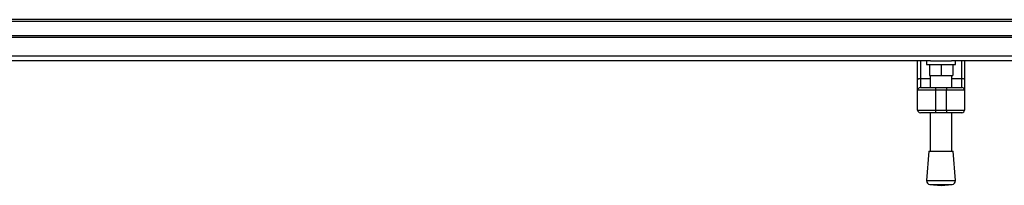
# Model space of a CAD drawing. Header units: millimetres. Extents: x 0 to 420, y 0 to 297.
# Tile 5 of 124: x 73.3 to 93, y 92.24 to 95.56. Entities that reach past the tile are written whole.
import ezdxf

# ---------------------------------------------------------------- set-up
doc = ezdxf.new("R2010")
doc.units = ezdxf.units.MM

msp = doc.modelspace()

# ---------------------------------------------------------------- linework, layer by layer
at = {"color": 7, "linetype": 'Continuous', "lineweight": 25}
for p, q in [((221.09183, 95.56253), (58.90817, 95.56253)), ((221.09183, 95.52649), (58.90817, 95.52649)), ((221.09183, 95.23816), (58.90817, 95.23816)), ((221.09183, 95.20212), (58.90817, 95.20212)), ((221.09183, 94.83229), (58.90817, 94.83229)), ((91.52002, 94.73359), (72.63451, 94.73359)), ((91.26252, 94.35397), (91.26252, 94.73359)), ((91.31659, 94.73359), (91.31659, 94.38498)), ((91.44273, 94.73359), (91.44273, 94.66151)), ((91.44273, 94.66151), (92.01938, 94.66151)), ((91.49679, 94.66151), (91.49679, 94.44526)), ((91.52002, 94.73359), (91.94209, 94.73359)), ((91.73106, 94.66151), (91.73106, 94.44526)), ((110.8276, 94.73359), (91.94209, 94.73359)), ((91.96532, 94.66151), (91.96532, 94.44526)), ((92.01938, 94.66151), (92.01938, 94.73359)), ((92.14552, 94.38498), (92.14552, 94.73359)), ((92.19959, 94.73359), (92.19959, 94.35397)), ((91.26252, 94.1465), (91.26252, 94.35397)), ((91.31659, 94.38498), (91.31659, 94.20056)), ((91.31659, 94.38498), (91.51481, 94.38498)), ((91.49679, 94.44526), (91.73106, 94.44526)), ((91.51481, 94.44526), (91.51481, 94.20056)), ((91.73106, 94.44526), (91.96532, 94.44526)), ((91.9473, 94.20056), (91.9473, 94.44526)), ((91.9473, 94.38498), (92.14552, 94.38498)), ((92.14552, 94.20056), (92.14552, 94.38498)), ((92.19959, 94.35397), (92.19959, 94.1465)), ((91.31659, 94.20056), (91.62293, 94.20056)), ((91.62293, 94.20056), (91.62293, 94.1465)), ((91.62293, 94.20056), (91.83918, 94.20056)), ((91.83918, 94.20056), (92.14552, 94.20056)), ((91.83918, 94.20056), (91.83918, 94.1465)), ((91.62293, 94.1465), (91.26252, 94.1465)), ((91.26252, 93.75005), (91.26252, 94.1465)), ((91.83918, 94.1465), (91.62293, 94.1465)), ((91.62293, 94.1465), (91.62293, 93.75005)), ((92.19959, 94.1465), (91.83918, 94.1465)), ((91.83918, 93.75005), (91.83918, 94.1465)), ((92.19959, 94.1465), (92.19959, 93.75005)), ((91.26252, 93.75005), (91.62293, 93.75005)), ((91.62293, 93.69598), (91.31659, 93.69598)), ((91.51481, 93.69598), (91.51481, 92.9237)), ((91.62293, 93.75005), (91.83918, 93.75005)), ((91.62293, 93.75005), (91.62293, 93.69598)), ((91.83918, 93.69598), (91.62293, 93.69598)), ((91.83918, 93.75005), (92.19959, 93.75005)), ((91.83918, 93.75005), (91.83918, 93.69598)), ((92.14552, 93.69598), (91.83918, 93.69598)), ((91.9473, 92.9237), (91.9473, 93.69598)), ((91.48778, 92.9237), (91.44273, 92.33322)), ((91.48778, 92.9237), (91.97433, 92.9237)), ((92.01938, 92.33322), (91.97433, 92.9237)), ((91.44273, 92.33322), (92.01938, 92.33322)), ((91.50912, 92.25586), (91.73106, 92.23893)), ((91.50912, 92.25586), (91.95299, 92.25586)), ((91.73106, 92.23893), (91.95299, 92.25586))]:
    msp.add_line(p, q, dxfattribs=at)
at = {"color": 7, "linetype": 'Continuous', "lineweight": 25, "flags": 128}
for points in [[(91.26252, 94.35397), (91.26356, 94.36002), (91.26664, 94.36584), (91.27164, 94.3712), (91.27836, 94.3759), (91.28655, 94.37975), (91.2959, 94.38262), (91.30604, 94.38438), (91.31659, 94.38498)], [(92.14552, 94.38498), (92.15607, 94.38438), (92.16621, 94.38262), (92.17556, 94.37975), (92.18375, 94.3759), (92.19047, 94.3712), (92.19547, 94.36584), (92.19855, 94.36002), (92.19959, 94.35397)]]:
    msp.add_lwpolyline(points, dxfattribs=at)
at = {"color": 7, "linetype": 'Continuous', "lineweight": 25}
for centre, radius, start, end in [((91.31659, 94.1465), 0.05406, 90, 180), ((92.14552, 94.1465), 0.05406, 0, 90), ((91.31659, 93.75005), 0.05406, 180, 270), ((92.14552, 93.75005), 0.05406, 270, 0), ((91.5146, 92.32773), 0.07208, 175.637086, 265.637086), ((91.94751, 92.32773), 0.07208, 274.362914, 4.362914)]:
    msp.add_arc(centre, radius, start, end, dxfattribs=at)

doc.saveas('drawing.dxf')
